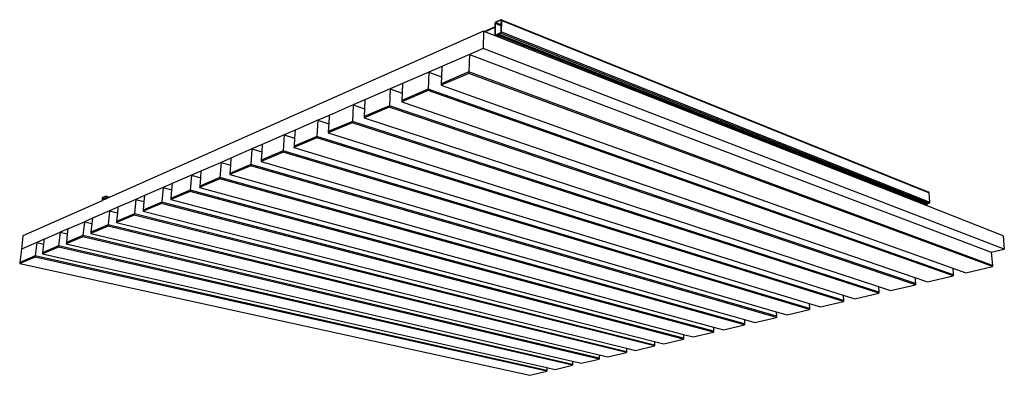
# Model space of a CAD drawing. Header units: millimetres. Extents: x 2505.31 to 2510.58, y 5110.13 to 5113.73.
# Tile 16 of 37: x 2506.31 to 2507.16, y 5111.04 to 5111.35. Entities that reach past the tile are written whole.
import ezdxf

# ---------------------------------------------------------------- set-up
doc = ezdxf.new("R2010")
doc.units = ezdxf.units.MM

# ---------------------------------------------------------------- blocks, each defined once
blk = doc.blocks.new('Aries60x60_Hs_iso')
for p, q in [((2506.70859, 5111.33729), (2506.71775, 5111.34136)), ((2506.70913, 5111.33708), (2506.71774, 5111.3409)), ((2506.71774, 5111.3409), (2506.71761, 5111.33441)), ((2506.71775, 5111.34136), (2506.71774, 5111.3409)), ((2506.71781, 5111.34422), (2506.71775, 5111.34136)), ((2506.71782, 5111.34427), (2506.71781, 5111.34422)), ((2506.71781, 5111.34422), (2506.71812, 5111.3441)), ((2506.71783, 5111.34439), (2506.71782, 5111.34433)), ((2506.71782, 5111.34433), (2506.71782, 5111.34427)), ((2506.71784, 5111.34444), (2506.71783, 5111.34439)), ((2506.71785, 5111.3445), (2506.71784, 5111.34444)), ((2506.71787, 5111.34456), (2506.71785, 5111.3445)), ((2506.71788, 5111.34462), (2506.71787, 5111.34456)), ((2506.7179, 5111.34468), (2506.71788, 5111.34462)), ((2506.71792, 5111.34473), (2506.7179, 5111.34468)), ((2506.71795, 5111.34479), (2506.71792, 5111.34473)), ((2506.71812, 5111.3441), (2506.71792, 5111.33454)), ((2506.71797, 5111.34485), (2506.71795, 5111.34479)), ((2506.718, 5111.3449), (2506.71797, 5111.34485)), ((2506.71803, 5111.34495), (2506.718, 5111.3449)), ((2506.71806, 5111.345), (2506.71803, 5111.34495)), ((2506.7181, 5111.34505), (2506.71806, 5111.345)), ((2506.71813, 5111.3451), (2506.7181, 5111.34505)), ((2506.71813, 5111.34444), (2506.71812, 5111.34435)), ((2506.71812, 5111.34435), (2506.72201, 5111.3428)), ((2506.71812, 5111.34435), (2506.71812, 5111.3441)), ((2506.71817, 5111.34514), (2506.71813, 5111.3451)), ((2506.71814, 5111.3445), (2506.71813, 5111.34444)), ((2506.71816, 5111.34457), (2506.71814, 5111.3445)), ((2506.71818, 5111.34463), (2506.71816, 5111.34457)), ((2506.7182, 5111.34518), (2506.71817, 5111.34514)), ((2506.71821, 5111.34468), (2506.71818, 5111.34463)), ((2506.71824, 5111.34522), (2506.7182, 5111.34518)), ((2506.71824, 5111.34474), (2506.71821, 5111.34468)), ((2506.71828, 5111.34526), (2506.71824, 5111.34522)), ((2506.71827, 5111.34479), (2506.71824, 5111.34474)), ((2506.71831, 5111.34484), (2506.71827, 5111.34479)), ((2506.71828, 5111.34526), (2506.71832, 5111.34529)), ((2506.71835, 5111.34488), (2506.71831, 5111.34484)), ((2506.71836, 5111.34532), (2506.71832, 5111.34529)), ((2506.71839, 5111.34492), (2506.71835, 5111.34488)), ((2506.7184, 5111.34535), (2506.71836, 5111.34532)), ((2506.71843, 5111.34495), (2506.71839, 5111.34492)), ((2506.71844, 5111.34537), (2506.7184, 5111.34535)), ((2506.71843, 5111.34495), (2506.71847, 5111.34497)), ((2506.71848, 5111.34539), (2506.71844, 5111.34537)), ((2506.71897, 5111.34519), (2506.71847, 5111.34497)), ((2506.71847, 5111.34497), (2506.72247, 5111.34337)), ((2506.723, 5111.34741), (2506.71848, 5111.34539)), ((2506.71848, 5111.34539), (2506.71897, 5111.34519)), ((2506.72299, 5111.34699), (2506.71897, 5111.34519)), ((2506.72201, 5111.3428), (2506.72326, 5111.34335)), ((2506.72306, 5111.34701), (2506.72299, 5111.34699)), ((2506.72299, 5111.34699), (2506.72329, 5111.34688)), ((2506.72304, 5111.34743), (2506.723, 5111.34741)), ((2506.723, 5111.34741), (2506.72358, 5111.34718)), ((2506.72308, 5111.34744), (2506.72304, 5111.34743)), ((2506.7231, 5111.34701), (2506.72306, 5111.34701)), ((2506.72312, 5111.34745), (2506.72308, 5111.34744)), ((2506.72314, 5111.34701), (2506.7231, 5111.34701)), ((2506.72316, 5111.34745), (2506.72312, 5111.34745)), ((2506.72318, 5111.347), (2506.72314, 5111.34701)), ((2506.72314, 5111.33684), (2506.72326, 5111.34335)), ((2506.7232, 5111.34746), (2506.72316, 5111.34745)), ((2506.72321, 5111.34698), (2506.72318, 5111.347)), ((2506.72324, 5111.34745), (2506.7232, 5111.34746)), ((2506.72324, 5111.34695), (2506.72321, 5111.34698)), ((2506.72328, 5111.34745), (2506.72324, 5111.34745)), ((2506.72327, 5111.34692), (2506.72324, 5111.34695)), ((2506.72324, 5111.34695), (2506.72364, 5111.34681)), ((2506.72326, 5111.34335), (2506.72327, 5111.34372)), ((2506.72329, 5111.34688), (2506.72327, 5111.34692)), ((2506.72327, 5111.34372), (2506.72333, 5111.34668)), ((2506.72331, 5111.34744), (2506.72328, 5111.34745)), ((2506.72329, 5111.34688), (2506.72331, 5111.34684)), ((2506.72335, 5111.34743), (2506.72331, 5111.34744)), ((2506.72332, 5111.34679), (2506.72331, 5111.34684)), ((2506.72333, 5111.34673), (2506.72332, 5111.34679)), ((2506.72333, 5111.34668), (2506.72333, 5111.34673)), ((2506.72333, 5111.34668), (2506.72363, 5111.34655)), ((2506.72338, 5111.34741), (2506.72335, 5111.34743)), ((2506.72341, 5111.34739), (2506.72338, 5111.34741)), ((2506.72344, 5111.34737), (2506.72341, 5111.34739)), ((2506.72347, 5111.34734), (2506.72344, 5111.34737)), ((2506.72345, 5111.33697), (2506.72363, 5111.34655)), ((2506.7235, 5111.34731), (2506.72347, 5111.34734)), ((2506.72352, 5111.34728), (2506.7235, 5111.34731)), ((2506.7235, 5111.34731), (2507.0915, 5111.19876)), ((2506.72355, 5111.34724), (2506.72352, 5111.34728)), ((2506.72357, 5111.34721), (2506.72355, 5111.34724)), ((2506.72358, 5111.34718), (2506.72357, 5111.34721)), ((2506.72358, 5111.34716), (2506.72358, 5111.34718)), ((2506.7236, 5111.34712), (2506.72358, 5111.34716)), ((2506.72361, 5111.34707), (2506.7236, 5111.34712)), ((2506.72362, 5111.34703), (2506.72361, 5111.34707)), ((2506.72363, 5111.34698), (2506.72362, 5111.34703)), ((2506.72364, 5111.34692), (2506.72363, 5111.34698)), ((2506.72363, 5111.34655), (2506.72364, 5111.34681)), ((2506.72364, 5111.34687), (2506.72364, 5111.34692)), ((2506.72364, 5111.34681), (2506.72364, 5111.34687)), ((2506.72364, 5111.34681), (2507.09187, 5111.19823)), ((2506.70789, 5111.33757), (2506.38616, 5111.19449)), ((2506.70789, 5111.33757), (2506.70754, 5111.32255)), ((2506.70859, 5111.33729), (2506.70789, 5111.33757)), ((2506.70913, 5111.33708), (2506.70859, 5111.33729)), ((2506.72016, 5111.33274), (2506.70913, 5111.33708)), ((2506.71761, 5111.33441), (2506.71761, 5111.33435)), ((2506.71761, 5111.33441), (2506.718, 5111.33426)), ((2506.71761, 5111.33435), (2506.71761, 5111.3343)), ((2506.71761, 5111.3343), (2506.71762, 5111.33425)), ((2506.71762, 5111.33425), (2506.71762, 5111.3342)), ((2506.71762, 5111.3342), (2506.71763, 5111.33415)), ((2506.71763, 5111.33415), (2506.71765, 5111.3341)), ((2506.71765, 5111.3341), (2506.71766, 5111.33406)), ((2506.71766, 5111.33406), (2506.71768, 5111.33402)), ((2506.71768, 5111.33402), (2506.7177, 5111.33398)), ((2506.7177, 5111.33398), (2506.71772, 5111.33394)), ((2506.71772, 5111.33394), (2506.71775, 5111.33391)), ((2506.71775, 5111.33391), (2506.71777, 5111.33388)), ((2506.71777, 5111.33388), (2506.7178, 5111.33385)), ((2506.7178, 5111.33385), (2506.71783, 5111.33383)), ((2506.71783, 5111.33383), (2506.71786, 5111.33381)), ((2506.71786, 5111.33381), (2506.71789, 5111.33379)), ((2506.71789, 5111.33379), (2506.71793, 5111.33378)), ((2506.71792, 5111.33454), (2506.71792, 5111.33449)), ((2506.71792, 5111.33454), (2506.71847, 5111.33432)), ((2506.71792, 5111.33449), (2506.71792, 5111.33443)), ((2506.71792, 5111.33443), (2506.71794, 5111.33438)), ((2506.71793, 5111.33378), (2506.71796, 5111.33377)), ((2506.71794, 5111.33438), (2506.71795, 5111.33434)), ((2506.71795, 5111.33434), (2506.71798, 5111.3343)), ((2506.71796, 5111.33377), (2506.718, 5111.33376)), ((2506.71798, 5111.3343), (2506.718, 5111.33426)), ((2506.718, 5111.33426), (2506.71803, 5111.33424)), ((2506.718, 5111.33376), (2506.71804, 5111.33376)), ((2506.71803, 5111.33424), (2506.71807, 5111.33422)), ((2506.71804, 5111.33376), (2506.71808, 5111.33376)), ((2506.71807, 5111.33422), (2506.7181, 5111.33421)), ((2506.71808, 5111.33376), (2506.71812, 5111.33377)), ((2506.71808, 5111.33376), (2506.72016, 5111.3329)), ((2506.7181, 5111.33421), (2506.71814, 5111.3342)), ((2506.71812, 5111.33377), (2506.71816, 5111.33378)), ((2506.71814, 5111.3342), (2506.71818, 5111.33421)), ((2506.71814, 5111.3342), (2506.71865, 5111.33399)), ((2506.71816, 5111.33378), (2506.7182, 5111.33379)), ((2506.71818, 5111.33421), (2506.71825, 5111.33423)), ((2506.7182, 5111.33379), (2506.71824, 5111.33381)), ((2506.71824, 5111.33381), (2506.71865, 5111.33399)), ((2506.71824, 5111.33381), (2506.72016, 5111.33305)), ((2506.71825, 5111.33423), (2506.71847, 5111.33432)), ((2506.71825, 5111.33423), (2506.71875, 5111.33403)), ((2506.71847, 5111.33432), (2506.71986, 5111.33493)), ((2506.71865, 5111.33399), (2506.71875, 5111.33403)), ((2506.71875, 5111.33403), (2506.71985, 5111.33451)), ((2506.71992, 5111.33453), (2506.71985, 5111.33451)), ((2506.71985, 5111.33451), (2506.72015, 5111.3344)), ((2506.7199, 5111.33495), (2506.71986, 5111.33493)), ((2506.71986, 5111.33493), (2506.72042, 5111.33472)), ((2506.71994, 5111.33496), (2506.7199, 5111.33495)), ((2506.71996, 5111.33454), (2506.71992, 5111.33453)), ((2506.71998, 5111.33497), (2506.71994, 5111.33496)), ((2506.72, 5111.33453), (2506.71996, 5111.33454)), ((2506.72002, 5111.33498), (2506.71998, 5111.33497)), ((2506.72003, 5111.33452), (2506.72, 5111.33453)), ((2506.72006, 5111.33498), (2506.72002, 5111.33498)), ((2506.72007, 5111.3345), (2506.72003, 5111.33452)), ((2506.7201, 5111.33498), (2506.72006, 5111.33498)), ((2506.7201, 5111.33447), (2506.72007, 5111.3345)), ((2506.72014, 5111.33497), (2506.7201, 5111.33498)), ((2506.72012, 5111.33444), (2506.7201, 5111.33447)), ((2506.7201, 5111.33447), (2506.72049, 5111.33434)), ((2506.72015, 5111.3344), (2506.72012, 5111.33444)), ((2506.72017, 5111.33496), (2506.72014, 5111.33497)), ((2506.72016, 5111.33436), (2506.72015, 5111.3344)), ((2506.72016, 5111.33436), (2506.72018, 5111.33431)), ((2506.72016, 5111.33305), (2506.72017, 5111.33348)), ((2506.72016, 5111.3329), (2506.72016, 5111.33305)), ((2506.72016, 5111.33274), (2506.72016, 5111.3329)), ((2506.72076, 5111.3325), (2506.72016, 5111.33274)), ((2506.72021, 5111.33495), (2506.72017, 5111.33496)), ((2506.72018, 5111.33419), (2506.72017, 5111.33348)), ((2506.72017, 5111.33348), (2506.72078, 5111.33324)), ((2506.72018, 5111.33431), (2506.72018, 5111.33425)), ((2506.72018, 5111.33419), (2506.72018, 5111.33425)), ((2506.72018, 5111.33419), (2506.72079, 5111.33395)), ((2506.72024, 5111.33493), (2506.72021, 5111.33495)), ((2506.72027, 5111.33491), (2506.72024, 5111.33493)), ((2506.7203, 5111.33489), (2506.72027, 5111.33491)), ((2506.72033, 5111.33486), (2506.7203, 5111.33489)), ((2506.72036, 5111.33483), (2506.72033, 5111.33486)), ((2506.72033, 5111.33486), (2506.72058, 5111.3348)), ((2506.72038, 5111.3348), (2506.72036, 5111.33483)), ((2506.7204, 5111.33476), (2506.72038, 5111.3348)), ((2506.72042, 5111.33472), (2506.7204, 5111.33476)), ((2506.72044, 5111.33468), (2506.72042, 5111.33472)), ((2506.72045, 5111.33464), (2506.72044, 5111.33468)), ((2506.72047, 5111.33459), (2506.72045, 5111.33464)), ((2506.72048, 5111.33454), (2506.72047, 5111.33459)), ((2506.72049, 5111.33449), (2506.72048, 5111.33454)), ((2506.7205, 5111.33445), (2506.72049, 5111.33449)), ((2506.7205, 5111.33439), (2506.72049, 5111.33434)), ((2506.72049, 5111.33434), (2506.7208, 5111.33421)), ((2506.72051, 5111.33451), (2506.7205, 5111.33445)), ((2506.7205, 5111.33445), (2506.7205, 5111.33439)), ((2506.7205, 5111.33445), (2506.7208, 5111.33433)), ((2506.7205, 5111.33439), (2506.7208, 5111.33427)), ((2506.72052, 5111.33457), (2506.72051, 5111.33451)), ((2506.72051, 5111.33451), (2506.7208, 5111.33439)), ((2506.72053, 5111.33463), (2506.72052, 5111.33457)), ((2506.72052, 5111.33457), (2506.7208, 5111.33447)), ((2506.72055, 5111.33469), (2506.72053, 5111.33463)), ((2506.72053, 5111.33463), (2506.72081, 5111.33453)), ((2506.72057, 5111.33475), (2506.72055, 5111.33469)), ((2506.72055, 5111.33469), (2506.72082, 5111.33459)), ((2506.72058, 5111.3348), (2506.72057, 5111.33475)), ((2506.72057, 5111.33475), (2506.72083, 5111.33466)), ((2506.72059, 5111.33481), (2506.72058, 5111.3348)), ((2506.72061, 5111.33487), (2506.72059, 5111.33481)), ((2506.72059, 5111.33481), (2506.72085, 5111.33472)), ((2506.72064, 5111.33493), (2506.72061, 5111.33487)), ((2506.72061, 5111.33487), (2506.72087, 5111.33477)), ((2506.72067, 5111.33499), (2506.72064, 5111.33493)), ((2506.72064, 5111.33493), (2506.7209, 5111.33483)), ((2506.7207, 5111.33504), (2506.72067, 5111.33499)), ((2506.72067, 5111.33499), (2506.72094, 5111.33488)), ((2506.72073, 5111.3351), (2506.7207, 5111.33504)), ((2506.7207, 5111.33504), (2506.72097, 5111.33493)), ((2506.72076, 5111.33515), (2506.72073, 5111.3351)), ((2506.72073, 5111.3351), (2506.72102, 5111.33498)), ((2506.7208, 5111.3352), (2506.72076, 5111.33515)), ((2506.72076, 5111.33515), (2506.72107, 5111.33503)), ((2506.72076, 5111.3325), (2506.72078, 5111.33324)), ((2507.09008, 5111.18697), (2506.72076, 5111.3325)), ((2506.72078, 5111.33324), (2506.72079, 5111.33375)), ((2506.72079, 5111.33395), (2506.7208, 5111.33421)), ((2506.72079, 5111.33375), (2506.72079, 5111.33395)), ((2506.72079, 5111.33375), (2507.09001, 5111.18798)), ((2506.72084, 5111.33524), (2506.7208, 5111.3352)), ((2506.7208, 5111.3352), (2506.72112, 5111.33507)), ((2506.72081, 5111.33453), (2506.7208, 5111.3345)), ((2506.7208, 5111.3345), (2506.7208, 5111.33447)), ((2506.7208, 5111.33447), (2507.08997, 5111.18855)), ((2506.7208, 5111.33439), (2506.7208, 5111.33447)), ((2506.7208, 5111.33433), (2506.7208, 5111.33439)), ((2506.7208, 5111.33427), (2506.7208, 5111.33433)), ((2506.7208, 5111.33421), (2506.7208, 5111.33427)), ((2506.72082, 5111.33459), (2506.72081, 5111.33456)), ((2506.72081, 5111.33456), (2506.72081, 5111.33453)), ((2506.72083, 5111.33466), (2506.72082, 5111.33462)), ((2506.72082, 5111.33462), (2506.72082, 5111.33459)), ((2506.72084, 5111.33469), (2506.72083, 5111.33466)), ((2506.72087, 5111.33529), (2506.72084, 5111.33524)), ((2506.72084, 5111.33524), (2506.72119, 5111.3351)), ((2506.72085, 5111.33472), (2506.72084, 5111.33469)), ((2506.72087, 5111.33475), (2506.72085, 5111.33472)), ((2506.72091, 5111.33533), (2506.72087, 5111.33529)), ((2506.72087, 5111.33529), (2506.72127, 5111.33513)), ((2506.72088, 5111.33478), (2506.72087, 5111.33477)), ((2506.72087, 5111.33477), (2506.72087, 5111.33475)), ((2506.72089, 5111.33481), (2506.72088, 5111.33478)), ((2506.7209, 5111.33483), (2506.72089, 5111.33481)), ((2506.72091, 5111.33484), (2506.7209, 5111.33483)), ((2506.72095, 5111.33537), (2506.72091, 5111.33533)), ((2506.72091, 5111.33533), (2506.72133, 5111.33516)), ((2506.72093, 5111.33487), (2506.72091, 5111.33484)), ((2506.72094, 5111.33488), (2506.72093, 5111.33487)), ((2506.72096, 5111.33492), (2506.72094, 5111.3349)), ((2506.72094, 5111.3349), (2506.72094, 5111.33488)), ((2506.72099, 5111.3354), (2506.72095, 5111.33537)), ((2506.72095, 5111.33537), (2506.7214, 5111.33519)), ((2506.72098, 5111.33495), (2506.72096, 5111.33492)), ((2506.721, 5111.33497), (2506.72098, 5111.33495)), ((2506.72104, 5111.33543), (2506.72099, 5111.3354)), ((2506.72099, 5111.3354), (2506.72146, 5111.33522)), ((2506.72102, 5111.33499), (2506.721, 5111.33497)), ((2506.72105, 5111.33501), (2506.72102, 5111.33499)), ((2506.72108, 5111.33546), (2506.72104, 5111.33543)), ((2506.72104, 5111.33543), (2506.72152, 5111.33524)), ((2506.72107, 5111.33503), (2506.72105, 5111.33501)), ((2506.72107, 5111.33503), (2506.72109, 5111.33505)), ((2506.72112, 5111.33549), (2506.72108, 5111.33546)), ((2506.72108, 5111.33546), (2506.72157, 5111.33527)), ((2506.72111, 5111.33506), (2506.72109, 5111.33505)), ((2506.72113, 5111.33507), (2506.72111, 5111.33506)), ((2506.72116, 5111.33551), (2506.72112, 5111.33549)), ((2506.72112, 5111.33549), (2506.72162, 5111.33529)), ((2506.72116, 5111.33509), (2506.72113, 5111.33507)), ((2506.72187, 5111.33582), (2506.72116, 5111.33551)), ((2506.72116, 5111.33551), (2506.72166, 5111.33531)), ((2506.72116, 5111.33509), (2506.72119, 5111.3351)), ((2506.72116, 5111.33509), (2507.09019, 5111.18898)), ((2506.72119, 5111.3351), (2506.72127, 5111.33513)), ((2506.72127, 5111.33513), (2506.72133, 5111.33516)), ((2506.72133, 5111.33516), (2506.7214, 5111.33519)), ((2506.7214, 5111.33519), (2506.72146, 5111.33522)), ((2506.72146, 5111.33522), (2506.72152, 5111.33524)), ((2506.72152, 5111.33524), (2506.72157, 5111.33527)), ((2506.72157, 5111.33527), (2506.72162, 5111.33529)), ((2506.72162, 5111.33529), (2506.72166, 5111.33531)), ((2506.72166, 5111.33531), (2506.72277, 5111.3358)), ((2506.72278, 5111.33622), (2506.72187, 5111.33582)), ((2506.72277, 5111.3358), (2506.72281, 5111.33582)), ((2506.72277, 5111.3358), (2507.09184, 5111.18945)), ((2506.72283, 5111.33624), (2506.72278, 5111.33622)), ((2506.72278, 5111.33622), (2506.72313, 5111.33609)), ((2506.72281, 5111.33582), (2506.72286, 5111.33584)), ((2506.72283, 5111.33624), (2506.72287, 5111.33627)), ((2506.72286, 5111.33584), (2506.7229, 5111.33587)), ((2506.72287, 5111.33627), (2506.72291, 5111.33631)), ((2506.7229, 5111.33587), (2506.72294, 5111.33589)), ((2506.72291, 5111.33631), (2506.72295, 5111.33635)), ((2506.72294, 5111.33589), (2506.72298, 5111.33593)), ((2506.72295, 5111.33635), (2506.72299, 5111.3364)), ((2506.72298, 5111.33593), (2506.72302, 5111.33596)), ((2506.72299, 5111.3364), (2506.72302, 5111.33645)), ((2506.72302, 5111.33645), (2506.72305, 5111.3365)), ((2506.72302, 5111.33596), (2506.72305, 5111.336)), ((2506.72305, 5111.3365), (2506.72308, 5111.33656)), ((2506.72305, 5111.336), (2506.72309, 5111.33604)), ((2506.72308, 5111.33656), (2506.7231, 5111.33662)), ((2506.72309, 5111.33604), (2506.72313, 5111.33609)), ((2506.7231, 5111.33662), (2506.72312, 5111.33669)), ((2506.72312, 5111.33669), (2506.72313, 5111.33675)), ((2506.72313, 5111.33675), (2506.72314, 5111.33684)), ((2506.72313, 5111.33609), (2506.72316, 5111.33613)), ((2506.72314, 5111.33684), (2506.72342, 5111.33673)), ((2506.72316, 5111.33613), (2506.72319, 5111.33618)), ((2506.72319, 5111.33618), (2506.72323, 5111.33623)), ((2506.72323, 5111.33623), (2506.72326, 5111.33629)), ((2506.72326, 5111.33629), (2506.72328, 5111.33634)), ((2506.72328, 5111.33634), (2506.72331, 5111.3364)), ((2506.72331, 5111.3364), (2506.72333, 5111.33645)), ((2506.72333, 5111.33645), (2506.72336, 5111.33651)), ((2506.72336, 5111.33651), (2506.72338, 5111.33657)), ((2506.72338, 5111.33657), (2506.72339, 5111.33663)), ((2506.72339, 5111.33663), (2506.72341, 5111.33668)), ((2506.72341, 5111.33668), (2506.72342, 5111.33673)), ((2506.72342, 5111.33674), (2506.72343, 5111.3368)), ((2506.72342, 5111.33673), (2506.72342, 5111.33674)), ((2506.72343, 5111.3368), (2506.72344, 5111.33686)), ((2506.72344, 5111.33692), (2506.72345, 5111.33697)), ((2506.72344, 5111.33686), (2506.72344, 5111.33692)), ((2506.72345, 5111.33697), (2507.09243, 5111.19033)), ((2506.69579, 5111.31744), (2506.67199, 5111.3071)), ((2506.69579, 5111.31744), (2506.6954, 5111.30241)), ((2506.70754, 5111.32255), (2506.69579, 5111.31744)), ((2506.69579, 5111.31744), (2507.14531, 5111.14706)), ((2507.15651, 5111.14977), (2506.70754, 5111.32255)), ((2506.67199, 5111.3071), (2506.66081, 5111.30224)), ((2506.67199, 5111.3071), (2506.67171, 5111.29829)), ((2506.66081, 5111.30224), (2506.63814, 5111.29239)), ((2506.66081, 5111.30224), (2506.6603, 5111.28752)), ((2506.66081, 5111.30224), (2506.67171, 5111.29829)), ((2506.69536, 5111.30115), (2506.67148, 5111.29104)), ((2506.6954, 5111.30241), (2506.67152, 5111.29228)), ((2506.67171, 5111.29829), (2506.67152, 5111.29228)), ((2506.6954, 5111.30241), (2506.69536, 5111.30115)), ((2507.14632, 5111.13469), (2506.69536, 5111.30115)), ((2507.14625, 5111.13565), (2506.6954, 5111.30241)), ((2506.63814, 5111.29239), (2506.62748, 5111.28776)), ((2506.63814, 5111.29239), (2506.63781, 5111.28417)), ((2506.67152, 5111.29228), (2506.67148, 5111.29104)), ((2506.67148, 5111.29104), (2507.11207, 5111.13335)), ((2506.62748, 5111.28776), (2506.60585, 5111.27836)), ((2506.62748, 5111.28776), (2506.62686, 5111.27333)), ((2506.62748, 5111.28776), (2506.63781, 5111.28417)), ((2506.66025, 5111.28629), (2506.6375, 5111.27665)), ((2506.6603, 5111.28752), (2506.63755, 5111.27787)), ((2506.63781, 5111.28417), (2506.63755, 5111.27787)), ((2506.6603, 5111.28752), (2506.66025, 5111.28629)), ((2507.11256, 5111.12675), (2506.66025, 5111.28629)), ((2507.11249, 5111.12769), (2506.6603, 5111.28752)), ((2506.59568, 5111.27394), (2506.57504, 5111.26497)), ((2506.59568, 5111.27394), (2506.59497, 5111.2598)), ((2506.60585, 5111.27836), (2506.59568, 5111.27394)), ((2506.59568, 5111.27394), (2506.60548, 5111.27068)), ((2506.62686, 5111.27333), (2506.60517, 5111.26413)), ((2506.60585, 5111.27836), (2506.60548, 5111.27068)), ((2506.62686, 5111.27333), (2506.62681, 5111.27212)), ((2507.07991, 5111.12001), (2506.62686, 5111.27333)), ((2506.63755, 5111.27787), (2506.6375, 5111.27665)), ((2506.6375, 5111.27665), (2507.07957, 5111.12527)), ((2506.57504, 5111.26497), (2506.56532, 5111.26075)), ((2506.57504, 5111.26497), (2506.57464, 5111.25777)), ((2506.62681, 5111.27212), (2506.60511, 5111.26294)), ((2506.60517, 5111.26413), (2506.60511, 5111.26294)), ((2506.60548, 5111.27068), (2506.60517, 5111.26413)), ((2507.07998, 5111.11909), (2506.62681, 5111.27212)), ((2506.56532, 5111.26075), (2506.54559, 5111.25217)), ((2506.56532, 5111.26075), (2506.56452, 5111.24688)), ((2506.56532, 5111.26075), (2506.57464, 5111.25777)), ((2506.59491, 5111.25862), (2506.5742, 5111.24985)), ((2506.59497, 5111.2598), (2506.57426, 5111.25102)), ((2506.57464, 5111.25777), (2506.57426, 5111.25102)), ((2506.59497, 5111.2598), (2506.59491, 5111.25862)), ((2507.04851, 5111.11169), (2506.59491, 5111.25862)), ((2507.04846, 5111.1126), (2506.59497, 5111.2598)), ((2506.60511, 5111.26294), (2507.04817, 5111.1175)), ((2506.53629, 5111.24813), (2506.51741, 5111.23993)), ((2506.53629, 5111.24813), (2506.53541, 5111.23453)), ((2506.54559, 5111.25217), (2506.53629, 5111.24813)), ((2506.53629, 5111.24813), (2506.54516, 5111.24541)), ((2506.54559, 5111.25217), (2506.54516, 5111.24541)), ((2506.57426, 5111.25102), (2506.5742, 5111.24985)), ((2506.5742, 5111.24985), (2507.01783, 5111.11001)), ((2506.51741, 5111.23993), (2506.50852, 5111.23607)), ((2506.51741, 5111.23993), (2506.51697, 5111.23356)), ((2506.56445, 5111.24572), (2506.54466, 5111.23734)), ((2506.56452, 5111.24688), (2506.54473, 5111.23849)), ((2506.54516, 5111.24541), (2506.54473, 5111.23849)), ((2506.56452, 5111.24688), (2506.56445, 5111.24572)), ((2507.01811, 5111.10454), (2506.56445, 5111.24572)), ((2507.01806, 5111.10544), (2506.56452, 5111.24688)), ((2506.50852, 5111.23607), (2506.49044, 5111.22821)), ((2506.50852, 5111.23607), (2506.50757, 5111.22272)), ((2506.50852, 5111.23607), (2506.51697, 5111.23356)), ((2506.53534, 5111.2334), (2506.51641, 5111.22538)), ((2506.53541, 5111.23453), (2506.51648, 5111.2265)), ((2506.51697, 5111.23356), (2506.51648, 5111.2265)), ((2506.53541, 5111.23453), (2506.53534, 5111.2334)), ((2506.98872, 5111.09763), (2506.53534, 5111.2334)), ((2506.98868, 5111.09851), (2506.53541, 5111.23453)), ((2506.54473, 5111.23849), (2506.54466, 5111.23734)), ((2506.54466, 5111.23734), (2506.98849, 5111.10278)), ((2506.48192, 5111.22451), (2506.46459, 5111.21698)), ((2506.48192, 5111.22451), (2506.4809, 5111.21141)), ((2506.49044, 5111.22821), (2506.48192, 5111.22451)), ((2506.48192, 5111.22451), (2506.48999, 5111.2222)), ((2506.50757, 5111.22272), (2506.48944, 5111.21503)), ((2506.48999, 5111.2222), (2506.48944, 5111.21503)), ((2506.49044, 5111.22821), (2506.48999, 5111.2222)), ((2506.50757, 5111.22272), (2506.50749, 5111.2216)), ((2506.96025, 5111.09181), (2506.50757, 5111.22272)), ((2506.51648, 5111.2265), (2506.51641, 5111.22538)), ((2506.51641, 5111.22538), (2506.9601, 5111.09582)), ((2506.45642, 5111.21343), (2506.43979, 5111.2062)), ((2506.45642, 5111.21343), (2506.45534, 5111.20056)), ((2506.46459, 5111.21698), (2506.45642, 5111.21343)), ((2506.45642, 5111.21343), (2506.46412, 5111.21129)), ((2506.46459, 5111.21698), (2506.46412, 5111.21129)), ((2506.50749, 5111.2216), (2506.48936, 5111.21393)), ((2506.48944, 5111.21503), (2506.48936, 5111.21393)), ((2506.48936, 5111.21393), (2506.93262, 5111.08909)), ((2506.96028, 5111.09094), (2506.50749, 5111.2216)), ((2506.43979, 5111.2062), (2506.43195, 5111.20279)), ((2506.43979, 5111.2062), (2506.43932, 5111.20082)), ((2506.48082, 5111.21031), (2506.46344, 5111.20296)), ((2506.4809, 5111.21141), (2506.46353, 5111.20404)), ((2506.46412, 5111.21129), (2506.46353, 5111.20404)), ((2506.4809, 5111.21141), (2506.48082, 5111.21031)), ((2506.93276, 5111.08447), (2506.48082, 5111.21031)), ((2506.93274, 5111.08533), (2506.4809, 5111.21141)), ((2506.43195, 5111.20279), (2506.41598, 5111.19586)), ((2506.43195, 5111.20279), (2506.43082, 5111.19016)), ((2506.43195, 5111.20279), (2506.43932, 5111.20082)), ((2506.45525, 5111.19949), (2506.43859, 5111.19243)), ((2506.43932, 5111.20082), (2506.43868, 5111.19349)), ((2506.45534, 5111.20056), (2506.43868, 5111.19349)), ((2506.45534, 5111.20056), (2506.45525, 5111.19949)), ((2506.90612, 5111.07821), (2506.45525, 5111.19949)), ((2506.9061, 5111.07905), (2506.45534, 5111.20056)), ((2506.46353, 5111.20404), (2506.46344, 5111.20296)), ((2506.46344, 5111.20296), (2506.90601, 5111.08258)), ((2507.09154, 5111.19875), (2507.0915, 5111.19876)), ((2507.09157, 5111.19874), (2507.09154, 5111.19875)), ((2507.09161, 5111.19872), (2507.09157, 5111.19874)), ((2507.09164, 5111.1987), (2507.09161, 5111.19872)), ((2507.09167, 5111.19867), (2507.09164, 5111.1987)), ((2507.0917, 5111.19865), (2507.09167, 5111.19867)), ((2507.09172, 5111.19862), (2507.0917, 5111.19865)), ((2507.09175, 5111.19859), (2507.09172, 5111.19862)), ((2507.09177, 5111.19855), (2507.09175, 5111.19859)), ((2507.09179, 5111.19852), (2507.09177, 5111.19855)), ((2507.09181, 5111.19848), (2507.09179, 5111.19852)), ((2507.09183, 5111.19844), (2507.09181, 5111.19848)), ((2507.09184, 5111.1984), (2507.09183, 5111.19844)), ((2507.09185, 5111.19836), (2507.09184, 5111.1984)), ((2507.09186, 5111.19832), (2507.09185, 5111.19836)), ((2507.09187, 5111.19828), (2507.09186, 5111.19832)), ((2507.09187, 5111.19823), (2507.09187, 5111.19828)), ((2507.09243, 5111.19033), (2507.09187, 5111.19823)), ((2506.37936, 5111.19146), (2506.31125, 5111.16118)), ((2506.37954, 5111.19327), (2506.37936, 5111.19146)), ((2506.37954, 5111.19154), (2506.37936, 5111.19146)), ((2506.37955, 5111.19336), (2506.37954, 5111.19331)), ((2506.37954, 5111.19331), (2506.37954, 5111.19327)), ((2506.37954, 5111.19327), (2506.37971, 5111.19322)), ((2506.37971, 5111.19322), (2506.37954, 5111.19154)), ((2506.38218, 5111.19272), (2506.37954, 5111.19154)), ((2506.37956, 5111.1934), (2506.37955, 5111.19336)), ((2506.37957, 5111.19345), (2506.37956, 5111.1934)), ((2506.37958, 5111.19349), (2506.37957, 5111.19345)), ((2506.37959, 5111.19354), (2506.37958, 5111.19349)), ((2506.37961, 5111.19358), (2506.37959, 5111.19354)), ((2506.37962, 5111.19363), (2506.37961, 5111.19358)), ((2506.37964, 5111.19367), (2506.37962, 5111.19363)), ((2506.37965, 5111.19371), (2506.37964, 5111.19367)), ((2506.37967, 5111.19375), (2506.37965, 5111.19371)), ((2506.37969, 5111.19379), (2506.37967, 5111.19375)), ((2506.37971, 5111.19383), (2506.37969, 5111.19379)), ((2506.37973, 5111.19387), (2506.37971, 5111.19383)), ((2506.37972, 5111.19335), (2506.37971, 5111.19322)), ((2506.37973, 5111.19342), (2506.37972, 5111.19335)), ((2506.37972, 5111.19335), (2506.38218, 5111.19272)), ((2506.37975, 5111.19391), (2506.37973, 5111.19387)), ((2506.37974, 5111.19347), (2506.37973, 5111.19342)), ((2506.37976, 5111.19351), (2506.37974, 5111.19347)), ((2506.37978, 5111.19394), (2506.37975, 5111.19391)), ((2506.37977, 5111.19356), (2506.37976, 5111.19351)), ((2506.37979, 5111.1936), (2506.37977, 5111.19356)), ((2506.3798, 5111.19397), (2506.37978, 5111.19394)), ((2506.37981, 5111.19365), (2506.37979, 5111.1936)), ((2506.37982, 5111.194), (2506.3798, 5111.19397)), ((2506.37983, 5111.19368), (2506.37981, 5111.19365)), ((2506.37985, 5111.19403), (2506.37982, 5111.194)), ((2506.37986, 5111.19372), (2506.37983, 5111.19368)), ((2506.37987, 5111.19406), (2506.37985, 5111.19403)), ((2506.37988, 5111.19375), (2506.37986, 5111.19372)), ((2506.37987, 5111.19406), (2506.3799, 5111.19408)), ((2506.37991, 5111.19377), (2506.37988, 5111.19375)), ((2506.37992, 5111.1941), (2506.3799, 5111.19408)), ((2506.37993, 5111.19379), (2506.37991, 5111.19377)), ((2506.37995, 5111.19412), (2506.37992, 5111.1941)), ((2506.37993, 5111.19379), (2506.37996, 5111.19381)), ((2506.37997, 5111.19413), (2506.37995, 5111.19412)), ((2506.38045, 5111.19403), (2506.37996, 5111.19381)), ((2506.37996, 5111.19381), (2506.38264, 5111.19312)), ((2506.37999, 5111.19414), (2506.37997, 5111.19413)), ((2506.38267, 5111.19534), (2506.37999, 5111.19414)), ((2506.37999, 5111.19414), (2506.38045, 5111.19403)), ((2506.38264, 5111.195), (2506.38045, 5111.19403)), ((2506.38262, 5111.19292), (2506.38218, 5111.19272)), ((2506.38262, 5111.19292), (2506.38264, 5111.19312)), ((2506.38281, 5111.193), (2506.38262, 5111.19292)), ((2506.38268, 5111.19501), (2506.38264, 5111.195)), ((2506.38264, 5111.19312), (2506.3828, 5111.19472)), ((2506.3827, 5111.19535), (2506.38267, 5111.19534)), ((2506.3827, 5111.19501), (2506.38268, 5111.19501)), ((2506.38272, 5111.19536), (2506.3827, 5111.19535)), ((2506.38272, 5111.19501), (2506.3827, 5111.19501)), ((2506.38274, 5111.19536), (2506.38272, 5111.19536)), ((2506.38274, 5111.19499), (2506.38272, 5111.19501)), ((2506.38277, 5111.19536), (2506.38274, 5111.19536)), ((2506.38276, 5111.19497), (2506.38274, 5111.19499)), ((2506.38277, 5111.19495), (2506.38276, 5111.19497)), ((2506.38279, 5111.19536), (2506.38277, 5111.19536)), ((2506.38279, 5111.19492), (2506.38277, 5111.19495)), ((2506.38277, 5111.19495), (2506.38299, 5111.19494)), ((2506.38281, 5111.19535), (2506.38279, 5111.19536)), ((2506.3828, 5111.19489), (2506.38279, 5111.19492)), ((2506.3828, 5111.19485), (2506.3828, 5111.19489)), ((2506.38281, 5111.19481), (2506.3828, 5111.19485)), ((2506.3828, 5111.19472), (2506.38281, 5111.19477)), ((2506.3828, 5111.19472), (2506.38297, 5111.19468)), ((2506.38283, 5111.19535), (2506.38281, 5111.19535)), ((2506.38281, 5111.19477), (2506.38281, 5111.19481)), ((2506.38281, 5111.193), (2506.38297, 5111.19468)), ((2506.38545, 5111.19417), (2506.38281, 5111.193)), ((2506.38285, 5111.19533), (2506.38283, 5111.19535)), ((2506.38287, 5111.19532), (2506.38285, 5111.19533)), ((2506.38289, 5111.19531), (2506.38287, 5111.19532)), ((2506.3829, 5111.19529), (2506.38289, 5111.19531)), ((2506.38292, 5111.19527), (2506.3829, 5111.19529)), ((2506.38293, 5111.19524), (2506.38292, 5111.19527)), ((2506.38292, 5111.19527), (2506.38616, 5111.19449)), ((2506.38294, 5111.19522), (2506.38293, 5111.19524)), ((2506.38296, 5111.19519), (2506.38294, 5111.19522)), ((2506.38297, 5111.19516), (2506.38296, 5111.19519)), ((2506.38297, 5111.19512), (2506.38297, 5111.19516)), ((2506.38298, 5111.19509), (2506.38297, 5111.19512)), ((2506.38297, 5111.19468), (2506.38299, 5111.1948)), ((2506.38299, 5111.19505), (2506.38298, 5111.19509)), ((2506.38299, 5111.19501), (2506.38299, 5111.19505)), ((2506.38299, 5111.19497), (2506.38299, 5111.19501)), ((2506.38299, 5111.19494), (2506.38299, 5111.19497)), ((2506.38299, 5111.19489), (2506.38299, 5111.19494)), ((2506.38299, 5111.19485), (2506.38299, 5111.19489)), ((2506.38299, 5111.1948), (2506.38299, 5111.19485)), ((2506.38299, 5111.1948), (2506.38545, 5111.19417)), ((2506.38616, 5111.19449), (2506.38545, 5111.19417)), ((2506.40845, 5111.19258), (2506.39311, 5111.18592)), ((2506.40845, 5111.19258), (2506.40727, 5111.18017)), ((2506.41598, 5111.19586), (2506.40845, 5111.19258)), ((2506.40845, 5111.19258), (2506.41551, 5111.19075)), ((2506.43073, 5111.1891), (2506.41473, 5111.18233)), ((2506.41551, 5111.19075), (2506.41482, 5111.18337)), ((2506.43082, 5111.19016), (2506.41482, 5111.18337)), ((2506.41598, 5111.19586), (2506.41551, 5111.19075)), ((2506.43082, 5111.19016), (2506.43073, 5111.1891)), ((2506.8803, 5111.07214), (2506.43073, 5111.1891)), ((2506.88028, 5111.07297), (2506.43082, 5111.19016)), ((2506.43868, 5111.19349), (2506.43859, 5111.19243)), ((2506.43859, 5111.19243), (2506.88022, 5111.07629)), ((2507.08998, 5111.18865), (2507.08997, 5111.18863)), ((2507.08997, 5111.18863), (2507.08997, 5111.1886)), ((2507.08997, 5111.1886), (2507.08997, 5111.18858)), ((2507.08997, 5111.18858), (2507.08997, 5111.18855)), ((2507.09001, 5111.18798), (2507.08997, 5111.18855)), ((2507.08999, 5111.1887), (2507.08998, 5111.18868)), ((2507.08998, 5111.18868), (2507.08998, 5111.18865)), ((2507.09, 5111.18875), (2507.08999, 5111.18873)), ((2507.08999, 5111.18873), (2507.08999, 5111.1887)), ((2507.09001, 5111.18878), (2507.09, 5111.18875)), ((2507.09002, 5111.1888), (2507.09001, 5111.18878)), ((2507.09008, 5111.18697), (2507.09001, 5111.18798)), ((2507.09004, 5111.18882), (2507.09002, 5111.1888)), ((2507.09005, 5111.18885), (2507.09004, 5111.18882)), ((2507.09006, 5111.18887), (2507.09005, 5111.18885)), ((2507.09008, 5111.18889), (2507.09006, 5111.18887)), ((2507.0901, 5111.18891), (2507.09008, 5111.18889)), ((2507.09011, 5111.18892), (2507.0901, 5111.18891)), ((2507.09013, 5111.18894), (2507.09011, 5111.18892)), ((2507.09015, 5111.18896), (2507.09013, 5111.18894)), ((2507.09017, 5111.18897), (2507.09015, 5111.18896)), ((2507.09019, 5111.18898), (2507.09017, 5111.18897)), ((2507.09019, 5111.18898), (2507.09021, 5111.189)), ((2507.09023, 5111.18901), (2507.09021, 5111.189)), ((2507.09026, 5111.18901), (2507.09023, 5111.18901)), ((2507.09028, 5111.18902), (2507.09026, 5111.18901)), ((2507.09028, 5111.18902), (2507.09184, 5111.18945)), ((2507.09184, 5111.18945), (2507.09188, 5111.18946)), ((2507.09188, 5111.18946), (2507.09192, 5111.18947)), ((2507.09192, 5111.18947), (2507.09196, 5111.18949)), ((2507.09196, 5111.18949), (2507.092, 5111.18951)), ((2507.092, 5111.18951), (2507.09204, 5111.18953)), ((2507.09204, 5111.18953), (2507.09207, 5111.18956)), ((2507.09207, 5111.18956), (2507.09211, 5111.18959)), ((2507.09211, 5111.18959), (2507.09214, 5111.18962)), ((2507.09214, 5111.18962), (2507.09217, 5111.18965)), ((2507.09217, 5111.18965), (2507.09221, 5111.18968)), ((2507.09221, 5111.18968), (2507.09224, 5111.18972)), ((2507.09224, 5111.18972), (2507.09226, 5111.18976)), ((2507.09226, 5111.18976), (2507.09229, 5111.1898)), ((2507.09229, 5111.1898), (2507.09231, 5111.18984)), ((2507.09231, 5111.18984), (2507.09233, 5111.18988)), ((2507.09233, 5111.18988), (2507.09235, 5111.18992)), ((2507.09235, 5111.18992), (2507.09237, 5111.18997)), ((2507.09237, 5111.18997), (2507.09239, 5111.19001)), ((2507.09239, 5111.19001), (2507.0924, 5111.19006)), ((2507.0924, 5111.19006), (2507.09241, 5111.1901)), ((2507.09241, 5111.1901), (2507.09242, 5111.19015)), ((2507.09242, 5111.1902), (2507.09243, 5111.19024)), ((2507.09242, 5111.19015), (2507.09242, 5111.1902)), ((2507.09243, 5111.19029), (2507.09243, 5111.19033)), ((2507.09243, 5111.19024), (2507.09243, 5111.19029)), ((2506.38586, 5111.18277), (2506.37111, 5111.17636)), ((2506.38586, 5111.18277), (2506.38465, 5111.17057)), ((2506.39311, 5111.18592), (2506.38586, 5111.18277)), ((2506.38586, 5111.18277), (2506.39263, 5111.18107)), ((2506.39263, 5111.18107), (2506.3919, 5111.17365)), ((2506.40727, 5111.18017), (2506.3919, 5111.17365)), ((2506.39311, 5111.18592), (2506.39263, 5111.18107)), ((2506.40727, 5111.18017), (2506.40718, 5111.17913)), ((2506.85526, 5111.06707), (2506.40727, 5111.18017)), ((2506.41482, 5111.18337), (2506.41473, 5111.18233)), ((2506.41473, 5111.18233), (2506.85522, 5111.07021)), ((2507.15555, 5111.16118), (2507.09008, 5111.18697)), ((2506.34994, 5111.16716), (2506.36414, 5111.17333)), ((2506.36414, 5111.17333), (2506.36289, 5111.16134)), ((2506.37111, 5111.17636), (2506.36414, 5111.17333)), ((2506.36414, 5111.17333), (2506.37063, 5111.17175)), ((2506.37063, 5111.17175), (2506.36987, 5111.1643)), ((2506.37111, 5111.17636), (2506.37063, 5111.17175)), ((2506.40718, 5111.17913), (2506.3918, 5111.17262)), ((2506.3919, 5111.17365), (2506.3918, 5111.17262)), ((2506.3918, 5111.17262), (2506.83097, 5111.06431)), ((2506.85527, 5111.06625), (2506.40718, 5111.17913)), ((2506.32956, 5111.1583), (2506.34323, 5111.16424)), ((2506.34323, 5111.16424), (2506.34194, 5111.15245)), ((2506.34994, 5111.16716), (2506.34323, 5111.16424)), ((2506.34323, 5111.16424), (2506.34947, 5111.16277)), ((2506.34947, 5111.16277), (2506.34866, 5111.1553)), ((2506.34994, 5111.16716), (2506.34947, 5111.16277)), ((2506.38454, 5111.16955), (2506.36976, 5111.16329)), ((2506.36987, 5111.1643), (2506.36976, 5111.16329)), ((2506.36976, 5111.16329), (2506.80745, 5111.0586)), ((2506.38465, 5111.17057), (2506.36987, 5111.1643)), ((2506.38465, 5111.17057), (2506.38454, 5111.16955)), ((2506.831, 5111.06054), (2506.38454, 5111.16955)), ((2506.83099, 5111.06135), (2506.38465, 5111.17057)), ((2506.31125, 5111.16118), (2506.30991, 5111.14977)), ((2506.3231, 5111.15549), (2506.30991, 5111.14977)), ((2506.3231, 5111.15549), (2506.32177, 5111.14389)), ((2506.32956, 5111.1583), (2506.3231, 5111.15549)), ((2506.3231, 5111.15549), (2506.32909, 5111.15412)), ((2506.32909, 5111.15412), (2506.32824, 5111.14664)), ((2506.32956, 5111.1583), (2506.32909, 5111.15412)), ((2506.36278, 5111.16033), (2506.34856, 5111.15431)), ((2506.34866, 5111.1553), (2506.34856, 5111.15431)), ((2506.34856, 5111.15431), (2506.78461, 5111.05307)), ((2506.36289, 5111.16134), (2506.34866, 5111.1553)), ((2506.36289, 5111.16134), (2506.36278, 5111.16033)), ((2506.80745, 5111.05501), (2506.36278, 5111.16033)), ((2506.80745, 5111.05581), (2506.36289, 5111.16134)), ((2507.15555, 5111.16118), (2507.15651, 5111.14977)), ((2506.30991, 5111.14977), (2506.30857, 5111.13829)), ((2506.34183, 5111.15147), (2506.32814, 5111.14567)), ((2506.32824, 5111.14664), (2506.32814, 5111.14567)), ((2506.32814, 5111.14567), (2506.76242, 5111.0477)), ((2506.34194, 5111.15245), (2506.32824, 5111.14664)), ((2506.34194, 5111.15245), (2506.34183, 5111.15147)), ((2506.78459, 5111.04963), (2506.34183, 5111.15147)), ((2506.7846, 5111.05042), (2506.34194, 5111.15245)), ((2507.14531, 5111.14706), (2507.15651, 5111.14977)), ((2507.14531, 5111.14706), (2507.14625, 5111.13565)), ((2506.32166, 5111.14292), (2506.30846, 5111.13733)), ((2506.30857, 5111.13829), (2506.30846, 5111.13733)), ((2506.30846, 5111.13733), (2506.74777, 5111.04097)), ((2506.32177, 5111.14389), (2506.30857, 5111.13829)), ((2506.32177, 5111.14389), (2506.32166, 5111.14292)), ((2506.76239, 5111.04441), (2506.32166, 5111.14292)), ((2506.7624, 5111.04519), (2506.32177, 5111.14389)), ((2507.11207, 5111.13335), (2507.11249, 5111.12769)), ((2507.11207, 5111.13335), (2507.1234, 5111.1293)), ((2507.1234, 5111.1293), (2507.14632, 5111.13469)), ((2507.14625, 5111.13565), (2507.14632, 5111.13469)), ((2507.07957, 5111.12527), (2507.07991, 5111.12001)), ((2507.07957, 5111.12527), (2507.09044, 5111.12155)), ((2507.07991, 5111.12001), (2507.07998, 5111.11909)), ((2507.09044, 5111.12155), (2507.11256, 5111.12675)), ((2507.11249, 5111.12769), (2507.11256, 5111.12675)), ((2507.02788, 5111.10684), (2507.04851, 5111.11169)), ((2507.04817, 5111.1175), (2507.04846, 5111.1126)), ((2507.04817, 5111.1175), (2507.05862, 5111.11407)), ((2507.04846, 5111.1126), (2507.04851, 5111.11169)), ((2507.05862, 5111.11407), (2507.07998, 5111.11909)), ((2506.99816, 5111.09985), (2507.01811, 5111.10454)), ((2507.01783, 5111.11001), (2507.01806, 5111.10544)), ((2507.01783, 5111.11001), (2507.02788, 5111.10684)), ((2507.01806, 5111.10544), (2507.01811, 5111.10454)), ((2506.9601, 5111.09582), (2506.96025, 5111.09181)), ((2506.9601, 5111.09582), (2506.96942, 5111.09309)), ((2506.96942, 5111.09309), (2506.98872, 5111.09763)), ((2506.98849, 5111.10278), (2506.98868, 5111.09851)), ((2506.98849, 5111.10278), (2506.99816, 5111.09985)), ((2506.98868, 5111.09851), (2506.98872, 5111.09763)), ((2506.93262, 5111.08909), (2506.93274, 5111.08533)), ((2506.93262, 5111.08909), (2506.94161, 5111.08655)), ((2506.94161, 5111.08655), (2506.96028, 5111.09094)), ((2506.96025, 5111.09181), (2506.96028, 5111.09094)), ((2506.8886, 5111.07409), (2506.90612, 5111.07821)), ((2506.90601, 5111.08258), (2506.9061, 5111.07905)), ((2506.90601, 5111.08258), (2506.91468, 5111.08022)), ((2506.9061, 5111.07905), (2506.90612, 5111.07821)), ((2506.91468, 5111.08022), (2506.93276, 5111.08447)), ((2506.93274, 5111.08533), (2506.93276, 5111.08447)), ((2506.85522, 5111.07021), (2506.85526, 5111.06707)), ((2506.85522, 5111.07021), (2506.86332, 5111.06814)), ((2506.86332, 5111.06814), (2506.8803, 5111.07214)), ((2506.88022, 5111.07629), (2506.88028, 5111.07297)), ((2506.88022, 5111.07629), (2506.8886, 5111.07409)), ((2506.88028, 5111.07297), (2506.8803, 5111.07214)), ((2506.83097, 5111.06431), (2506.83099, 5111.06135)), ((2506.83097, 5111.06431), (2506.83881, 5111.06238)), ((2506.83099, 5111.06135), (2506.831, 5111.06054)), ((2506.83881, 5111.06238), (2506.85527, 5111.06625)), ((2506.85526, 5111.06707), (2506.85527, 5111.06625)), ((2506.78461, 5111.05307), (2506.7846, 5111.05042)), ((2506.78461, 5111.05307), (2506.79195, 5111.05136)), ((2506.79195, 5111.05136), (2506.80745, 5111.05501)), ((2506.80745, 5111.0586), (2506.80745, 5111.05581)), ((2506.80745, 5111.0586), (2506.81503, 5111.05679)), ((2506.80745, 5111.05581), (2506.80745, 5111.05501)), ((2506.81503, 5111.05679), (2506.831, 5111.06054)), ((2506.74777, 5111.04097), (2506.76239, 5111.04441)), ((2506.7624, 5111.04519), (2506.76239, 5111.04441)), ((2506.76242, 5111.0477), (2506.7624, 5111.04519)), ((2506.76242, 5111.0477), (2506.76954, 5111.04609)), ((2506.76954, 5111.04609), (2506.78459, 5111.04963)), ((2506.7846, 5111.05042), (2506.78459, 5111.04963))]:
    blk.add_line(p, q)

msp = doc.modelspace()

# ---------------------------------------------------------------- block references
msp.add_blockref('Aries60x60_Hs_iso', (0, 0))

doc.saveas('drawing.dxf')
